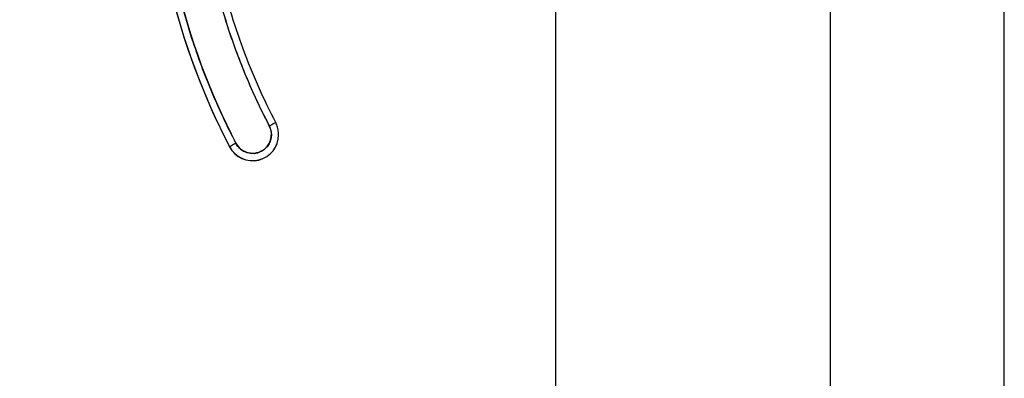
# Model space of a CAD drawing. Extents: x 785 to 1232, y 18 to 306.
# Tile 177 of 232: x 988.018 to 990.706, y 188.436 to 189.415. Entities that reach past the tile are written whole.
import ezdxf

# ---------------------------------------------------------------- set-up
doc = ezdxf.new("R2010")
doc.units = 0
doc.header["$LTSCALE"] = 4
doc.header["$MEASUREMENT"] = 0
doc.layers.get('0').update_dxf_attribs({"linetype": 'CONTINUOUS'})
doc.layers.get('DEFPOINTS').update_dxf_attribs({"linetype": 'CONTINUOUS'})
doc.styles.add('ROMANS', font='romans.shx')
doc.dimstyles.new('Default (ANSI)', dxfattribs={"dimscale": 20, "dimtxt": 0.07, "dimasz": 0.07, "dimexe": 0.125, "dimexo": 0.0625, "dimgap": 0.031496, "dimtad": 0, "dimtih": 1, "dimtoh": 1, "dimrnd": 1e-08, "dimzin": 0, "dimdsep": 46, "dimtxsty": 'ROMANS', "dimblk": 'Filled-1', "dimcen": 0.09, "dimdle": 0.393701, "dimclrd": 256, "dimclre": 256, "dimclrt": 256, "dimadec": 0, "dimazin": 0, "dimtfac": 0.928571, "dimtofl": 0, "dimtmove": 0, "dimatfit": 3, "dimfxl": 1, "dimtolj": 1, "dimtzin": 0, "dimlwd": -1, "dimlwe": -1, "dimarcsym": 0})

# ---------------------------------------------------------------- blocks, each defined once
blk = doc.blocks.new('Filled-1')
at = {"color": 0}
for p, q in [((0, 0), (-1, 0.1786)), ((-1, 0.1786), (-1, -0.1786)), ((-1, 0), (0, 0)), ((-1, -0.1786), (0, 0))]:
    blk.add_line(p, q, dxfattribs=at)
at = {"color": 0, "flags": 128}
blk.add_lwpolyline([(-1, -0.1786), (0, 0), (-1, 0.1786), (-1, -0.1786)], dxfattribs=at)
at = {"color": 0}
blk.add_solid([(-1, -0.1786), (0, 0), (-1, 0.1786), (-1, -0.1786)], dxfattribs=at)
blk = doc.blocks.new('*D30')
at = {"transparency": 16777216}
for p, q in [((988.429, 232.09), (976.3034, 232.09)), ((978.8034, 230.69), (978.8034, 197.6314)), ((978.8034, 152.115), (978.8034, 185.1737)), ((988.429, 150.715), (976.3034, 150.715))]:
    blk.add_line(p, q, dxfattribs=at)
at = {"layer": 'DEFPOINTS', "color": 0, "transparency": 16777216}
for p in [(978.8034, 232.09), (989.679, 232.09), (989.679, 150.715)]:
    blk.add_point(p, dxfattribs=at)
at = {"transparency": 16777216, "xscale": 1.400000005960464, "yscale": 1.400000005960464, "zscale": 1.400000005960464}
for p, rotation in [((978.8034, 232.09), 90), ((978.8034, 150.715), 270)]:
    blk.add_blockref('Filled-1', p, dxfattribs=dict(at, rotation=rotation))
at = {"transparency": 16777216, "insert": (978.8034, 191.4025), "char_height": 1.4, "attachment_point": 5, "style": 'ROMANS'}
blk.add_mtext('\\A1;\\fTahoma|b0|i0;\\H1.8200;81.38\\P\\fTahoma|b0|i0;\\H1.8200;DOOR\\P\\fTahoma|b0|i0;\\H1.8200;HEIGHT\\P\\fTahoma|b0|i0;\\H1.8200;(2 PL.)', dxfattribs=at)

msp = doc.modelspace()

# ---------------------------------------------------------------- linework, layer by layer
for p, q in [((989.4813, 150.9128), (989.4813, 231.8923)), ((990.7055, 174.8712), (990.7055, 189.6527)), ((990.2313, 174.9963), (990.2313, 189.5275)), ((988.717, 189.1336), (988.717, 189.1336)), ((988.725, 189.1006), (988.725, 189.1009)), ((988.5912, 189.0682), (988.5912, 189.068)), ((988.5912, 189.068), (988.5912, 189.0682))]:
    msp.add_line(p, q)
for centre, radius, end in [((988.6541, 189.1009), 0.0512, 27.4634), ((988.6541, 189.1009), 0.0709, 0), ((988.6541, 189.1009), 0.0709, 360), ((988.6541, 189.1006), 0.0709, 0)]:
    msp.add_arc(centre, radius, 207.4634, end)
for centre, major_axis, ratio, start_param, end_param in [((990.289, 189.9506), (-1.9134, 0), 0.999999, 6.270372, 6.762512), ((990.289, 189.9506), (-1.9134, 0), 0.999999, 6.270372, 6.762512), ((990.289, 189.9507), (-1.8937, 0), 0.999999, 6.270372, 6.762512), ((990.289, 189.9504), (-1.9134, 0), 0.999999, 0, 0.479327), ((990.289, 189.9507), (-1.7913, 0), 0.999999, 0.166921, 0.479327), ((988.6995, 189.1245), (0.0175, 0.0091), 0.00113, 6.282598, 7.853399), ((988.6995, 189.1245), (0.0175, 0.0091), 0.00113, 6.282598, 7.853394), ((988.6087, 189.0773), (-0.0175, -0.0091), 0.00113, 4.711802, 6.282598), ((988.6087, 189.0773), (-0.0175, -0.0091), 0.00113, 4.711797, 6.282598)]:
    msp.add_ellipse(centre, major_axis=major_axis, ratio=ratio, start_param=start_param, end_param=end_param)
for points, knots in [([(988.6087, 189.0773), (988.5848, 189.1233), (988.5628, 189.1701), (988.5428, 189.2178), (988.5228, 189.2655), (988.5047, 189.3142), (988.4886, 189.3634), (988.4726, 189.4127), (988.4585, 189.4626), (988.4466, 189.5129), (988.4346, 189.5633), (988.4247, 189.6142), (988.4169, 189.6654), (988.4091, 189.7166), (988.4034, 189.7682), (988.3998, 189.8198), (988.3962, 189.8714), (988.3948, 189.9231), (988.3954, 189.9749)], [0, 0, 0, 0, 0.166667, 0.166667, 0.166667, 0.333333, 0.333333, 0.333333, 0.5, 0.5, 0.5, 0.666667, 0.666667, 0.666667, 0.833333, 0.833333, 0.833333, 1, 1, 1, 1]), ([(988.5225, 189.653), (988.5303, 189.607), (988.5398, 189.5614), (988.5511, 189.5162), (988.5624, 189.471), (988.5755, 189.4261), (988.5903, 189.3818), (988.6052, 189.3376), (988.6217, 189.2939), (988.6399, 189.251), (988.6581, 189.2081), (988.678, 189.1659), (988.6995, 189.1245)], [0, 0, 0, 0, 0.25, 0.25, 0.25, 0.5, 0.5, 0.5, 0.75, 0.75, 0.75, 1, 1, 1, 1]), ([(988.5419, 189.6563), (988.5481, 189.6199), (988.5553, 189.5837), (988.5721, 189.5118), (988.5816, 189.4762), (988.6029, 189.4055), (988.6146, 189.3705), (988.6402, 189.3013), (988.6541, 189.2671), (988.684, 189.1996), (988.7, 189.1663), (988.717, 189.1336)], [0.1669209, 0.1669209, 0.1669209, 0.1669209, 0.229402, 0.229402, 0.2918832, 0.2918832, 0.3543643, 0.3543643, 0.4168455, 0.4168455, 0.4793266, 0.4793266, 0.4793266, 0.4793266]), ([(988.6995, 189.1245), (988.7016, 189.1205), (988.7031, 189.1163), (988.7041, 189.112), (988.705, 189.1077), (988.7054, 189.1032), (988.7052, 189.0987), (988.705, 189.0942), (988.7042, 189.0898), (988.7029, 189.0855), (988.7016, 189.0813), (988.6997, 189.0772), (988.6973, 189.0734), (988.6949, 189.0696), (988.692, 189.0662), (988.6887, 189.0632), (988.6854, 189.0602), (988.6817, 189.0576), (988.6777, 189.0555), (988.6737, 189.0534), (988.6695, 189.0519), (988.6651, 189.0509), (988.6608, 189.05), (988.6563, 189.0496), (988.6518, 189.0498), (988.6473, 189.05), (988.6429, 189.0508), (988.6386, 189.0521), (988.6344, 189.0535), (988.6303, 189.0554), (988.6265, 189.0578), (988.6228, 189.0602), (988.6193, 189.0631), (988.6163, 189.0664), (988.6133, 189.0697), (988.6108, 189.0733), (988.6087, 189.0773)], [0, 0, 0, 0, 0.083333, 0.083333, 0.083333, 0.166667, 0.166667, 0.166667, 0.25, 0.25, 0.25, 0.333333, 0.333333, 0.333333, 0.416667, 0.416667, 0.416667, 0.5, 0.5, 0.5, 0.583333, 0.583333, 0.583333, 0.666667, 0.666667, 0.666667, 0.75, 0.75, 0.75, 0.833333, 0.833333, 0.833333, 0.916667, 0.916667, 0.916667, 1, 1, 1, 1]), ([(988.725, 189.1009), (988.725, 189.1032), (988.7249, 189.1054), (988.7244, 189.1099), (988.7241, 189.1122), (988.7232, 189.1166), (988.7227, 189.1188), (988.7214, 189.1232), (988.7207, 189.1253), (988.719, 189.1295), (988.718, 189.1316), (988.717, 189.1336)], [3.1415927, 3.1415927, 3.1415927, 3.1415927, 3.237458, 3.237458, 3.3333233, 3.3333233, 3.4291886, 3.4291886, 3.5250539, 3.5250539, 3.6209193, 3.6209193, 3.6209193, 3.6209193])]:
    msp.add_open_spline(points, degree=3, knots=knots)

# ---------------------------------------------------------------- dimensions: what is measured, and where the dimension line sits
dim = msp.add_linear_dim(base=(978.8033819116, 232.0900379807), p1=(989.6790343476, 150.7150379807), p2=(989.6790343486, 232.0900379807), angle=270, text='\\fTahoma|b0|i0;\\H1.8200;<>\\P\\fTahoma|b0|i0;\\H1.8200;DOOR\\P\\fTahoma|b0|i0;\\H1.8200;HEIGHT\\P\\fTahoma|b0|i0;\\H1.8200;(2 PL.)', dimstyle='Default (ANSI)', override={"dimgap": 0.031496, "dimdec": 2, "dimtol": 0, "dimlim": 0, "dimtp": 0, "dimtm": 0, "dimtdec": 2, "dimatfit": 1})
dim.commit()
dim.dimension.update_dxf_attribs({"geometry": '*D30', "text_midpoint": (978.8033819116, 191.4025379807), "dimtype": 160})

doc.saveas('drawing.dxf')
